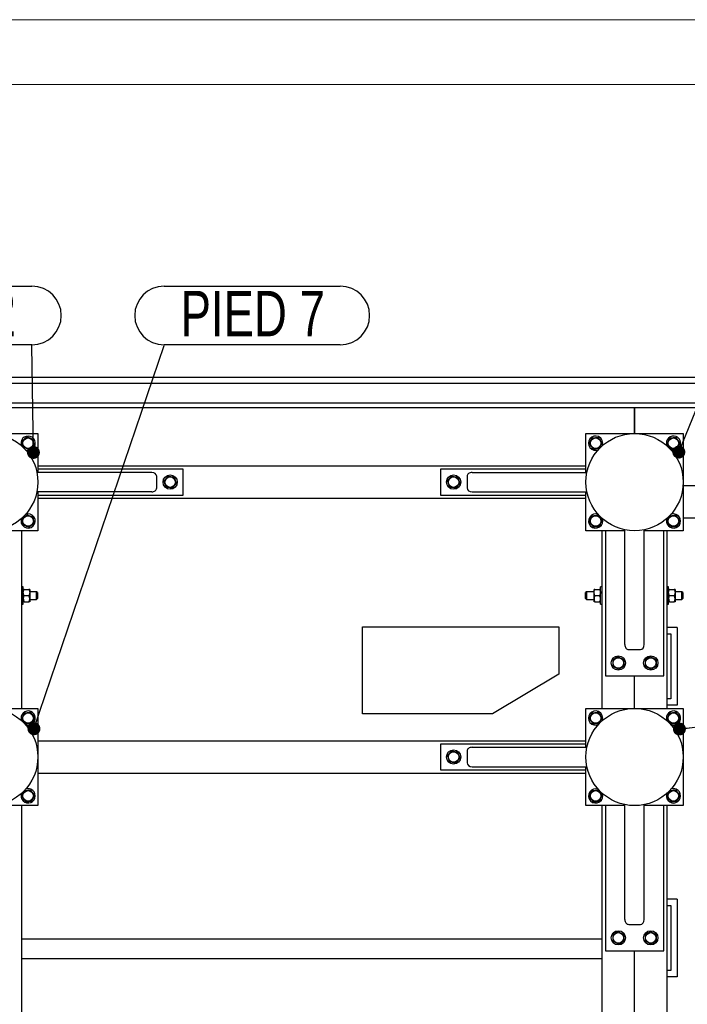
# Model space of a CAD drawing. Header units: millimetres. Extents: x 0 to 841, y 0 to 594.
# Tile 37 of 92: x 339 to 391, y 518 to 594. Entities that reach past the tile are written whole.
import ezdxf

# ---------------------------------------------------------------- set-up
doc = ezdxf.new("R2010")
doc.units = ezdxf.units.MM
doc.layers.add('NOTES', color=6, linetype='Continuous')
doc.layers.add('TRAIT-FORT', color=4, linetype='Continuous', lineweight=25)
doc.styles.add('SLDTEXTSTYLE0', font='TXT', dxfattribs={"width": 0.75})
doc.dimstyles.new('SLDDIMSTYLE3', dxfattribs={"dimtxt": 0.18, "dimasz": 1, "dimexe": 0, "dimexo": 0.0625, "dimgap": 0, "dimtad": 0, "dimtih": 1, "dimtoh": 1, "dimdec": 0, "dimrnd": 1e-09, "dimzin": 0, "dimdsep": 46, "dimtxsty": 'Standard', "dimblk1": 'DOT', "dimblk2": 'DOT', "dimsah": 1, "dimcen": 0.09, "dimadec": 0, "dimazin": 0, "dimtfac": 1, "dimtdec": 0, "dimtofl": 0, "dimtmove": 0, "dimatfit": 3, "dimldrblk": 'DOT', "dimfxl": 1, "dimfrac": 2, "dimtolj": 1, "dimtzin": 0, "dimarcsym": 0})

# ---------------------------------------------------------------- blocks, each defined once
blk = doc.blocks.new('_Dot')
at = {"color": 0, "linetype": 'ByBlock', "lineweight": -2}
blk.add_line((-0.5, 0), (-1, 0), dxfattribs=at)
at = {"color": 0, "linetype": 'ByBlock', "const_width": 0.5}
blk.add_lwpolyline([(-0.25, 0, 1), (0.25, 0, 1)], format="xyb", close=True, dxfattribs=at)
blk = doc.blocks.new('SW_NOTE_8')
at = {"layer": 'NOTES', "color": 0}
for p, q in [((-13.585, 4.574), (0, 4.574)), ((0, 0.046), (-13.585, 0.046))]:
    blk.add_line(p, q, dxfattribs=at)
for centre, start, end in [((-13.585, 2.31), 90, 270), ((0, 2.31), 270, 90)]:
    blk.add_arc(centre, 2.264, start, end, dxfattribs=at)
at = {"layer": 'NOTES', "color": 0, "insert": (-6.801, 4.208), "char_height": 3.5, "attachment_point": 2, "style": 'SLDTEXTSTYLE0'}
blk.add_mtext('PIED 2', dxfattribs=at)
blk = doc.blocks.new('SW_NOTE_9')
at = {"layer": 'NOTES', "color": 0}
for p, q in [((0, 4.574), (13.585, 4.574)), ((13.585, 0.046), (0, 0.046))]:
    blk.add_line(p, q, dxfattribs=at)
for centre, start, end in [((0, 2.31), 90, 270), ((13.585, 2.31), 270, 90)]:
    blk.add_arc(centre, 2.264, start, end, dxfattribs=at)
at = {"layer": 'NOTES', "color": 0, "insert": (6.833, 4.208), "char_height": 3.5, "attachment_point": 2, "style": 'SLDTEXTSTYLE0'}
blk.add_mtext('PIED 7', dxfattribs=at)

msp = doc.modelspace()

# ---------------------------------------------------------------- linework, layer by layer
at = {"color": 7, "linetype": 'Continuous', "lineweight": 18}
for p, q in [((841, 594), (0, 594)), ((836, 589), (5, 589))]:
    msp.add_line(p, q, dxfattribs=at)
at = {"layer": 'TRAIT-FORT', "color": 4, "linetype": 'Continuous', "lineweight": 25}
for p, q in [((327.059, 566.436), (437.009, 566.436)), ((437.059, 565.936), (327.06, 565.936)), ((437.059, 564.436), (327.06, 564.436)), ((336.965, 564.086), (386.705, 564.086)), ((386.705, 562.086), (386.705, 564.086)), ((386.715, 564.086), (386.715, 562.086)), ((386.715, 564.086), (442.71, 564.086)), ((333.21, 562.086), (340.71, 562.086)), ((340.71, 562.086), (340.71, 559.086)), ((382.96, 562.086), (390.46, 562.086)), ((382.96, 559.086), (382.96, 562.086)), ((390.46, 562.086), (390.46, 554.586)), ((349.49, 559.086), (340.634, 559.086)), ((340.71, 559.586), (382.96, 559.586)), ((340.71, 559.336), (340.71, 559.086)), ((351.91, 559.336), (340.71, 559.336)), ((351.91, 557.336), (351.91, 559.336)), ((371.76, 559.336), (371.76, 557.336)), ((382.96, 559.336), (371.76, 559.336)), ((374.18, 559.086), (383.036, 559.086)), ((382.96, 559.086), (382.96, 559.336)), ((349.872, 557.886), (349.872, 558.786)), ((373.798, 558.786), (373.798, 557.886)), ((349.49, 557.586), (340.634, 557.586)), ((340.71, 557.586), (340.71, 557.336)), ((340.71, 557.586), (340.71, 554.586)), ((374.18, 557.586), (383.036, 557.586)), ((382.96, 554.586), (382.96, 557.586)), ((382.96, 557.336), (382.96, 557.586)), ((390.46, 558.086), (433.21, 558.086)), ((340.71, 557.336), (351.91, 557.336)), ((340.71, 557.086), (382.96, 557.086)), ((371.76, 557.336), (382.96, 557.336)), ((390.46, 555.586), (404.61, 555.586)), ((340.71, 554.586), (337.71, 554.586)), ((339.46, 554.586), (339.46, 540.886)), ((385.96, 554.586), (382.96, 554.586)), ((384.21, 540.886), (384.21, 554.586)), ((384.46, 554.586), (384.46, 543.386)), ((385.96, 554.586), (384.46, 554.586)), ((385.96, 545.806), (385.96, 554.662)), ((387.46, 545.806), (387.46, 554.662)), ((390.46, 554.586), (387.46, 554.586)), ((388.96, 554.586), (387.46, 554.586)), ((388.96, 543.386), (388.96, 554.586)), ((389.21, 554.586), (389.21, 540.886)), ((339.585, 550.261), (339.46, 550.261)), ((339.585, 548.911), (339.585, 550.261)), ((339.658, 550.061), (340.011, 550.061)), ((340.085, 550.061), (340.085, 549.824)), ((340.61, 549.886), (340.085, 549.886)), ((340.085, 549.824), (340.085, 549.349)), ((340.685, 549.811), (340.61, 549.886)), ((340.61, 549.286), (340.61, 549.886)), ((340.685, 549.811), (340.685, 549.361)), ((383.01, 549.886), (382.935, 549.811)), ((382.935, 549.361), (382.935, 549.811)), ((383.585, 549.886), (383.01, 549.886)), ((383.01, 549.886), (383.01, 549.286)), ((383.585, 549.824), (383.585, 550.061)), ((383.585, 549.349), (383.585, 549.824)), ((383.658, 550.061), (384.011, 550.061)), ((384.21, 550.261), (384.085, 550.261)), ((384.085, 548.911), (384.085, 550.261)), ((389.335, 550.261), (389.21, 550.261)), ((389.335, 548.911), (389.335, 550.261)), ((389.408, 550.061), (389.761, 550.061)), ((389.835, 550.061), (389.835, 549.824)), ((390.36, 549.886), (389.835, 549.886)), ((389.835, 549.824), (389.835, 549.349)), ((390.435, 549.811), (390.36, 549.886)), ((390.36, 549.286), (390.36, 549.886)), ((390.435, 549.811), (390.435, 549.361)), ((339.658, 549.586), (340.011, 549.586)), ((339.658, 549.111), (340.011, 549.111)), ((340.085, 549.349), (340.085, 549.111)), ((340.085, 549.286), (340.61, 549.286)), ((340.61, 549.286), (340.685, 549.361)), ((382.935, 549.361), (383.01, 549.286)), ((383.01, 549.286), (383.585, 549.286)), ((383.585, 549.111), (383.585, 549.349)), ((383.658, 549.586), (384.011, 549.586)), ((383.658, 549.111), (384.011, 549.111)), ((389.408, 549.586), (389.761, 549.586)), ((389.408, 549.111), (389.761, 549.111)), ((389.835, 549.349), (389.835, 549.111)), ((389.835, 549.286), (390.36, 549.286)), ((390.36, 549.286), (390.435, 549.361)), ((339.46, 548.911), (339.585, 548.911)), ((384.085, 548.911), (384.21, 548.911)), ((389.21, 548.911), (389.335, 548.911)), ((365.735, 540.453), (365.735, 547.168)), ((365.735, 547.168), (380.885, 547.168)), ((380.885, 547.168), (380.885, 543.527)), ((389.996, 547.128), (389.21, 547.128)), ((389.996, 547.128), (389.996, 541.128)), ((389.21, 546.627), (389.496, 546.627)), ((389.496, 546.627), (389.496, 541.627)), ((386.26, 545.424), (387.16, 545.424)), ((380.885, 543.527), (375.761, 540.453)), ((384.46, 543.386), (388.96, 543.386)), ((386.71, 540.886), (386.71, 543.386)), ((389.496, 541.627), (389.21, 541.627)), ((333.21, 540.886), (340.71, 540.886)), ((340.71, 540.886), (340.71, 533.386)), ((382.96, 540.886), (390.46, 540.886)), ((382.96, 537.886), (382.96, 540.886)), ((389.996, 541.128), (389.21, 541.128)), ((390.46, 540.886), (390.46, 533.386)), ((375.761, 540.453), (365.735, 540.453)), ((340.71, 538.386), (382.96, 538.386)), ((371.76, 538.136), (371.76, 536.136)), ((382.96, 538.136), (371.76, 538.136)), ((374.18, 537.886), (383.036, 537.886)), ((382.96, 537.886), (382.96, 538.136)), ((373.798, 537.586), (373.798, 536.686)), ((371.76, 536.136), (382.96, 536.136)), ((374.18, 536.386), (383.036, 536.386)), ((382.96, 533.386), (382.96, 536.386)), ((382.96, 536.136), (382.96, 536.386)), ((340.71, 535.886), (382.96, 535.886)), ((340.71, 533.386), (337.71, 533.386)), ((339.46, 533.386), (339.46, 497.786)), ((385.96, 533.386), (382.96, 533.386)), ((384.21, 495.286), (384.21, 533.386)), ((385.96, 533.386), (384.46, 533.386)), ((384.46, 533.386), (384.46, 522.186)), ((385.96, 524.606), (385.96, 533.462)), ((387.46, 524.606), (387.46, 533.462)), ((390.46, 533.386), (387.46, 533.386)), ((388.96, 533.386), (387.46, 533.386)), ((388.96, 522.186), (388.96, 533.386)), ((389.21, 533.386), (389.21, 502.636)), ((389.996, 526.173), (389.21, 526.173)), ((389.21, 525.672), (389.496, 525.672)), ((389.496, 525.672), (389.496, 520.672)), ((389.996, 526.173), (389.996, 520.173)), ((386.26, 524.224), (387.16, 524.224)), ((339.46, 523.103), (384.21, 523.103)), ((384.46, 522.186), (388.96, 522.186)), ((386.71, 498.147), (386.71, 522.186)), ((339.46, 521.603), (384.21, 521.603)), ((389.496, 520.672), (389.21, 520.672)), ((389.996, 520.173), (389.21, 520.173))]:
    msp.add_line(p, q, dxfattribs=at)
for centre, radius in [((336.96, 558.336), 3.75), ((386.71, 558.336), 3.75), ((339.96, 561.336), 0.404), ((383.71, 561.336), 0.404), ((389.71, 561.336), 0.404), ((350.91, 558.336), 0.55), ((350.91, 558.336), 0.404), ((372.76, 558.336), 0.55), ((372.76, 558.336), 0.404), ((339.96, 555.336), 0.404), ((383.71, 555.336), 0.404), ((389.71, 555.336), 0.404), ((385.46, 544.386), 0.55), ((385.46, 544.386), 0.404), ((387.96, 544.386), 0.55), ((387.96, 544.386), 0.404), ((336.96, 537.136), 3.75), ((386.71, 537.136), 3.75), ((339.96, 540.136), 0.404), ((383.71, 540.136), 0.404), ((389.71, 540.136), 0.404), ((372.76, 537.136), 0.55), ((372.76, 537.136), 0.404), ((339.96, 534.136), 0.404), ((383.71, 534.136), 0.404), ((389.71, 534.136), 0.404), ((385.46, 523.186), 0.55), ((385.46, 523.186), 0.404), ((387.96, 523.186), 0.55), ((387.96, 523.186), 0.404)]:
    msp.add_circle(centre, radius, dxfattribs=at)
for centre, start, end in [((339.96, 561.336), 157.47733, 203.86844), ((339.96, 561.336), 246.32014, 157.47733), ((383.71, 561.336), 67.47733, 292.3844), ((383.71, 561.336), 336.94747, 67.47733), ((389.71, 561.336), 67.47733, 200.30237), ((389.71, 561.336), 249.69763, 67.47733), ((339.96, 555.336), 157.47733, 113.82636), ((383.71, 555.336), 67.47733, 21.96444), ((389.71, 555.336), 67.47733, 113.86844), ((389.71, 555.336), 156.32014, 67.47733), ((339.96, 540.136), 67.47733, 202.09229), ((383.71, 540.136), 67.47733, 292.3844), ((389.71, 540.136), 67.47733, 202.09229), ((339.96, 540.136), 247.23423, 67.47733), ((383.71, 540.136), 336.94747, 67.47733), ((389.71, 540.136), 247.23423, 67.47733), ((339.96, 534.136), 156.32014, 67.47733), ((339.96, 534.136), 67.47733, 113.86844), ((383.71, 534.136), 67.47733, 22.14248), ((389.71, 534.136), 152.88576, 67.47733), ((389.71, 534.136), 67.47733, 117.1147)]:
    msp.add_arc(centre, 0.55, start, end, dxfattribs=at)
for centre, major_axis, start_param, end_param in [((349.49, 558.786), (-0.382, 0), 3.141593, 4.712389), ((374.18, 558.786), (0.382, 0), 1.570796, 3.141593), ((349.49, 557.886), (-0.382, 0), 1.570796, 3.141593), ((374.18, 557.886), (0.382, 0), 3.141593, 4.712389), ((386.26, 545.806), (0, 0.382), 1.570796, 3.141593), ((387.16, 545.806), (0, 0.382), 3.141593, 4.712389), ((374.18, 537.586), (0.382, 0), 1.570796, 3.141593), ((374.18, 536.686), (0.382, 0), 3.141593, 4.712389), ((386.26, 524.606), (0, 0.382), 1.570796, 3.141593), ((387.16, 524.606), (0, 0.382), 3.141593, 4.712389)]:
    msp.add_ellipse(centre, major_axis=major_axis, ratio=0.784416, start_param=start_param, end_param=end_param, dxfattribs=at)
for points, knots in [([(339.899, 561.823), (339.865, 561.798), (339.797, 561.746), (339.695, 561.669), (339.598, 561.595), (339.538, 561.55), (339.508, 561.527)], [0, 0, 0, 0, 0.264605, 0.534948, 0.765343, 1, 1, 1, 1]), ([(339.568, 561.04), (339.565, 561.071), (339.557, 561.132), (339.544, 561.237), (339.529, 561.353), (339.518, 561.445), (339.511, 561.503), (339.509, 561.519), (339.508, 561.527)], [0, 0, 0, 0, 0.192003, 0.385859, 0.637822, 0.896593, 0.948284, 1, 1, 1, 1]), ([(339.899, 561.823), (339.938, 561.807), (340.018, 561.773), (340.135, 561.723), (340.248, 561.676), (340.317, 561.647), (340.351, 561.632)], [0, 0, 0, 0, 0.2646049, 0.5349477, 0.7653431, 1, 1, 1, 1]), ([(340.412, 561.145), (340.404, 561.207), (340.391, 561.31), (340.373, 561.458), (340.36, 561.558), (340.353, 561.616), (340.351, 561.632)], [0, 0, 0, 0, 0.385549, 0.637642, 0.896546, 1, 1, 1, 1]), ([(383.223, 561.276), (383.239, 561.315), (383.273, 561.394), (383.323, 561.512), (383.37, 561.624), (383.399, 561.693), (383.414, 561.728)], [0, 0, 0, 0, 0.264605, 0.534948, 0.765343, 1, 1, 1, 1]), ([(383.223, 561.276), (383.249, 561.242), (383.3, 561.173), (383.377, 561.071), (383.451, 560.974), (383.496, 560.914), (383.519, 560.884)], [0, 0, 0, 0, 0.264605, 0.534948, 0.765343, 1, 1, 1, 1]), ([(383.414, 561.728), (383.444, 561.731), (383.506, 561.739), (383.61, 561.752), (383.727, 561.767), (383.818, 561.778), (383.876, 561.785), (383.893, 561.787), (383.901, 561.788)], [0, 0, 0, 0, 0.192003, 0.385859, 0.637822, 0.896593, 0.948284, 1, 1, 1, 1]), ([(384.197, 561.397), (384.171, 561.431), (384.119, 561.5), (384.042, 561.601), (383.969, 561.699), (383.924, 561.758), (383.901, 561.788)], [0, 0, 0, 0, 0.264605, 0.534948, 0.765343, 1, 1, 1, 1]), ([(384.197, 561.397), (384.18, 561.358), (384.147, 561.278), (384.097, 561.161), (384.05, 561.048), (384.02, 560.98), (384.006, 560.945)], [0, 0, 0, 0, 0.264605, 0.534948, 0.765343, 1, 1, 1, 1]), ([(389.223, 561.276), (389.239, 561.315), (389.273, 561.394), (389.323, 561.512), (389.37, 561.624), (389.399, 561.693), (389.414, 561.728)], [0, 0, 0, 0, 0.264605, 0.534948, 0.765343, 1, 1, 1, 1]), ([(389.223, 561.276), (389.249, 561.242), (389.3, 561.173), (389.377, 561.071), (389.451, 560.974), (389.496, 560.914), (389.519, 560.884)], [0, 0, 0, 0, 0.264605, 0.534948, 0.765343, 1, 1, 1, 1]), ([(389.414, 561.728), (389.444, 561.731), (389.506, 561.739), (389.61, 561.752), (389.727, 561.767), (389.818, 561.778), (389.876, 561.785), (389.893, 561.787), (389.901, 561.788)], [0, 0, 0, 0, 0.192003, 0.385859, 0.637822, 0.896593, 0.948284, 1, 1, 1, 1]), ([(390.197, 561.397), (390.171, 561.431), (390.119, 561.5), (390.042, 561.601), (389.969, 561.699), (389.924, 561.758), (389.901, 561.788)], [0, 0, 0, 0, 0.264605, 0.534948, 0.765343, 1, 1, 1, 1]), ([(390.197, 561.397), (390.18, 561.358), (390.147, 561.278), (390.097, 561.161), (390.05, 561.048), (390.02, 560.98), (390.006, 560.945)], [0, 0, 0, 0, 0.264605, 0.534948, 0.765343, 1, 1, 1, 1]), ([(340.02, 560.849), (339.981, 560.866), (339.902, 560.899), (339.784, 560.949), (339.672, 560.996), (339.603, 561.026), (339.568, 561.04)], [0, 0, 0, 0, 0.264605, 0.534948, 0.765343, 1, 1, 1, 1]), ([(340.02, 560.849), (340.054, 560.875), (340.123, 560.927), (340.225, 561.004), (340.322, 561.077), (340.382, 561.122), (340.412, 561.145)], [0, 0, 0, 0, 0.264605, 0.534948, 0.765343, 1, 1, 1, 1]), ([(383.519, 560.884), (383.581, 560.892), (383.683, 560.905), (383.832, 560.923), (383.932, 560.936), (383.989, 560.943), (384.006, 560.945)], [0, 0, 0, 0, 0.385549, 0.637642, 0.896546, 1, 1, 1, 1]), ([(389.519, 560.884), (389.581, 560.892), (389.683, 560.905), (389.832, 560.923), (389.932, 560.936), (389.989, 560.943), (390.006, 560.945)], [0, 0, 0, 0, 0.385549, 0.637642, 0.896546, 1, 1, 1, 1]), ([(350.746, 558.799), (350.718, 558.766), (350.662, 558.701), (350.579, 558.604), (350.5, 558.511), (350.452, 558.454), (350.427, 558.425)], [0, 0, 0, 0, 0.264605, 0.534948, 0.765343, 1, 1, 1, 1]), ([(350.591, 557.963), (350.581, 557.992), (350.56, 558.05), (350.525, 558.149), (350.486, 558.26), (350.455, 558.347), (350.436, 558.402), (350.43, 558.418), (350.427, 558.425)], [0, 0, 0, 0, 0.1920027, 0.3858593, 0.637822, 0.8965932, 0.9482836, 1, 1, 1, 1]), ([(350.746, 558.799), (350.788, 558.791), (350.872, 558.775), (350.998, 558.752), (351.118, 558.73), (351.191, 558.716), (351.228, 558.71)], [0, 0, 0, 0, 0.264605, 0.534948, 0.765343, 1, 1, 1, 1]), ([(351.074, 557.874), (351.102, 557.906), (351.157, 557.972), (351.24, 558.069), (351.319, 558.161), (351.368, 558.218), (351.392, 558.247)], [0, 0, 0, 0, 0.264605, 0.534948, 0.765343, 1, 1, 1, 1]), ([(351.392, 558.247), (351.372, 558.306), (351.337, 558.403), (351.287, 558.544), (351.253, 558.639), (351.234, 558.694), (351.228, 558.71)], [0, 0, 0, 0, 0.385549, 0.637642, 0.896546, 1, 1, 1, 1]), ([(372.596, 558.799), (372.568, 558.766), (372.512, 558.701), (372.429, 558.604), (372.35, 558.511), (372.302, 558.454), (372.277, 558.425)], [0, 0, 0, 0, 0.264605, 0.534948, 0.765343, 1, 1, 1, 1]), ([(372.277, 558.425), (372.298, 558.367), (372.333, 558.269), (372.383, 558.128), (372.416, 558.033), (372.436, 557.979), (372.441, 557.963)], [0, 0, 0, 0, 0.3855495, 0.6376419, 0.8965462, 1, 1, 1, 1]), ([(372.596, 558.799), (372.638, 558.791), (372.722, 558.775), (372.848, 558.752), (372.968, 558.73), (373.041, 558.716), (373.078, 558.71)], [0, 0, 0, 0, 0.264605, 0.534948, 0.765343, 1, 1, 1, 1]), ([(372.924, 557.874), (372.952, 557.906), (373.007, 557.972), (373.09, 558.069), (373.169, 558.161), (373.218, 558.218), (373.242, 558.247)], [0, 0, 0, 0, 0.264605, 0.534948, 0.765343, 1, 1, 1, 1]), ([(373.078, 558.71), (373.089, 558.681), (373.109, 558.622), (373.145, 558.523), (373.184, 558.412), (373.215, 558.325), (373.234, 558.27), (373.24, 558.255), (373.242, 558.247)], [0, 0, 0, 0, 0.1920027, 0.3858593, 0.637822, 0.8965932, 0.9482836, 1, 1, 1, 1]), ([(351.074, 557.874), (351.032, 557.881), (350.947, 557.897), (350.822, 557.92), (350.702, 557.942), (350.628, 557.956), (350.591, 557.963)], [0, 0, 0, 0, 0.264605, 0.534948, 0.765343, 1, 1, 1, 1]), ([(372.924, 557.874), (372.882, 557.881), (372.797, 557.897), (372.672, 557.92), (372.552, 557.942), (372.478, 557.956), (372.441, 557.963)], [0, 0, 0, 0, 0.2646049, 0.5349477, 0.7653431, 1, 1, 1, 1]), ([(339.899, 555.823), (339.865, 555.798), (339.797, 555.746), (339.695, 555.669), (339.598, 555.595), (339.538, 555.55), (339.508, 555.527)], [0, 0, 0, 0, 0.264605, 0.534948, 0.765343, 1, 1, 1, 1]), ([(339.568, 555.04), (339.565, 555.071), (339.557, 555.132), (339.544, 555.237), (339.529, 555.353), (339.518, 555.445), (339.511, 555.503), (339.509, 555.519), (339.508, 555.527)], [0, 0, 0, 0, 0.192003, 0.385859, 0.637822, 0.896593, 0.948284, 1, 1, 1, 1]), ([(339.899, 555.823), (339.938, 555.807), (340.018, 555.773), (340.135, 555.723), (340.248, 555.676), (340.317, 555.647), (340.351, 555.632)], [0, 0, 0, 0, 0.2646049, 0.5349477, 0.7653431, 1, 1, 1, 1]), ([(340.02, 554.849), (340.054, 554.875), (340.123, 554.927), (340.225, 555.004), (340.322, 555.077), (340.382, 555.122), (340.412, 555.145)], [0, 0, 0, 0, 0.264605, 0.534948, 0.765343, 1, 1, 1, 1]), ([(340.412, 555.145), (340.404, 555.207), (340.391, 555.31), (340.373, 555.458), (340.36, 555.558), (340.353, 555.616), (340.351, 555.632)], [0, 0, 0, 0, 0.385549, 0.637642, 0.896546, 1, 1, 1, 1]), ([(383.223, 555.276), (383.239, 555.315), (383.273, 555.394), (383.323, 555.512), (383.37, 555.624), (383.399, 555.693), (383.414, 555.728)], [0, 0, 0, 0, 0.264605, 0.534948, 0.765343, 1, 1, 1, 1]), ([(383.223, 555.276), (383.249, 555.242), (383.3, 555.173), (383.377, 555.071), (383.451, 554.974), (383.496, 554.914), (383.519, 554.884)], [0, 0, 0, 0, 0.264605, 0.534948, 0.765343, 1, 1, 1, 1]), ([(383.414, 555.728), (383.444, 555.731), (383.506, 555.739), (383.61, 555.752), (383.727, 555.767), (383.818, 555.778), (383.876, 555.785), (383.893, 555.787), (383.901, 555.788)], [0, 0, 0, 0, 0.192003, 0.385859, 0.637822, 0.896593, 0.948284, 1, 1, 1, 1]), ([(384.197, 555.397), (384.171, 555.431), (384.119, 555.5), (384.042, 555.601), (383.969, 555.699), (383.924, 555.758), (383.901, 555.788)], [0, 0, 0, 0, 0.264605, 0.534948, 0.765343, 1, 1, 1, 1]), ([(384.197, 555.397), (384.18, 555.358), (384.147, 555.278), (384.097, 555.161), (384.05, 555.048), (384.02, 554.98), (384.006, 554.945)], [0, 0, 0, 0, 0.264605, 0.534948, 0.765343, 1, 1, 1, 1]), ([(389.223, 555.276), (389.239, 555.315), (389.273, 555.394), (389.323, 555.512), (389.37, 555.624), (389.399, 555.693), (389.414, 555.728)], [0, 0, 0, 0, 0.264605, 0.534948, 0.765343, 1, 1, 1, 1]), ([(389.223, 555.276), (389.249, 555.242), (389.3, 555.173), (389.377, 555.071), (389.451, 554.974), (389.496, 554.914), (389.519, 554.884)], [0, 0, 0, 0, 0.264605, 0.534948, 0.765343, 1, 1, 1, 1]), ([(389.414, 555.728), (389.444, 555.731), (389.506, 555.739), (389.61, 555.752), (389.727, 555.767), (389.818, 555.778), (389.876, 555.785), (389.893, 555.787), (389.901, 555.788)], [0, 0, 0, 0, 0.192003, 0.385859, 0.637822, 0.896593, 0.948284, 1, 1, 1, 1]), ([(390.197, 555.397), (390.171, 555.431), (390.119, 555.5), (390.042, 555.601), (389.969, 555.699), (389.924, 555.758), (389.901, 555.788)], [0, 0, 0, 0, 0.264605, 0.534948, 0.765343, 1, 1, 1, 1]), ([(390.197, 555.397), (390.18, 555.358), (390.147, 555.278), (390.097, 555.161), (390.05, 555.048), (390.02, 554.98), (390.006, 554.945)], [0, 0, 0, 0, 0.264605, 0.534948, 0.765343, 1, 1, 1, 1]), ([(340.02, 554.849), (339.981, 554.866), (339.902, 554.899), (339.784, 554.949), (339.672, 554.996), (339.603, 555.026), (339.568, 555.04)], [0, 0, 0, 0, 0.264605, 0.534948, 0.765343, 1, 1, 1, 1]), ([(383.519, 554.884), (383.581, 554.892), (383.683, 554.905), (383.832, 554.923), (383.932, 554.936), (383.989, 554.943), (384.006, 554.945)], [0, 0, 0, 0, 0.385549, 0.637642, 0.896546, 1, 1, 1, 1]), ([(389.519, 554.884), (389.581, 554.892), (389.683, 554.905), (389.832, 554.923), (389.932, 554.936), (389.989, 554.943), (390.006, 554.945)], [0, 0, 0, 0, 0.385549, 0.637642, 0.896546, 1, 1, 1, 1]), ([(339.585, 549.824), (339.589, 549.866), (339.598, 549.948), (339.638, 550.024), (339.658, 550.061)], [0, 0, 0, 0, 0.504, 1, 1, 1, 1]), ([(339.658, 550.061), (339.649, 550.061), (339.624, 550.061), (339.596, 550.061), (339.585, 550.061), (339.585, 550.061), (339.585, 550.061)], [0, 0, 0, 0, 0.237039, 0.589019, 0.951631, 1, 1, 1, 1]), ([(339.658, 549.586), (339.641, 549.619), (339.606, 549.685), (339.586, 549.767), (339.585, 549.814), (339.585, 549.824)], [0, 0, 0, 0, 0.432385, 0.879554, 1, 1, 1, 1]), ([(340.011, 550.061), (340.029, 550.029), (340.063, 549.963), (340.083, 549.881), (340.085, 549.834), (340.085, 549.824)], [0, 0, 0, 0, 0.4323851, 0.8795539, 1, 1, 1, 1]), ([(340.085, 550.061), (340.085, 550.061), (340.084, 550.061), (340.074, 550.061), (340.046, 550.061), (340.021, 550.061), (340.011, 550.061)], [0, 0, 0, 0, 0.0483686, 0.3993299, 0.7629647, 1, 1, 1, 1]), ([(340.085, 549.824), (340.081, 549.782), (340.072, 549.699), (340.032, 549.624), (340.011, 549.586)], [0, 0, 0, 0, 0.504, 1, 1, 1, 1]), ([(383.585, 549.824), (383.589, 549.866), (383.598, 549.948), (383.638, 550.024), (383.658, 550.061)], [0, 0, 0, 0, 0.504, 1, 1, 1, 1]), ([(383.658, 550.061), (383.649, 550.061), (383.624, 550.061), (383.596, 550.061), (383.585, 550.061), (383.585, 550.061), (383.585, 550.061)], [0, 0, 0, 0, 0.237039, 0.589019, 0.951631, 1, 1, 1, 1]), ([(383.658, 549.586), (383.641, 549.619), (383.606, 549.685), (383.586, 549.767), (383.585, 549.814), (383.585, 549.824)], [0, 0, 0, 0, 0.432385, 0.879554, 1, 1, 1, 1]), ([(384.011, 550.061), (384.029, 550.029), (384.063, 549.963), (384.083, 549.881), (384.085, 549.834), (384.085, 549.824)], [0, 0, 0, 0, 0.4323851, 0.8795539, 1, 1, 1, 1]), ([(384.085, 550.061), (384.085, 550.061), (384.084, 550.061), (384.074, 550.061), (384.046, 550.061), (384.021, 550.061), (384.011, 550.061)], [0, 0, 0, 0, 0.0483686, 0.3993299, 0.7629647, 1, 1, 1, 1]), ([(384.085, 549.824), (384.081, 549.782), (384.072, 549.699), (384.032, 549.624), (384.011, 549.586)], [0, 0, 0, 0, 0.504, 1, 1, 1, 1]), ([(389.335, 549.824), (389.339, 549.866), (389.348, 549.948), (389.388, 550.024), (389.408, 550.061)], [0, 0, 0, 0, 0.504, 1, 1, 1, 1]), ([(389.408, 550.061), (389.399, 550.061), (389.374, 550.061), (389.346, 550.061), (389.335, 550.061), (389.335, 550.061), (389.335, 550.061)], [0, 0, 0, 0, 0.237039, 0.589019, 0.951631, 1, 1, 1, 1]), ([(389.408, 549.586), (389.391, 549.619), (389.356, 549.685), (389.336, 549.767), (389.335, 549.814), (389.335, 549.824)], [0, 0, 0, 0, 0.432385, 0.879554, 1, 1, 1, 1]), ([(389.761, 550.061), (389.779, 550.029), (389.813, 549.963), (389.833, 549.881), (389.835, 549.834), (389.835, 549.824)], [0, 0, 0, 0, 0.4323851, 0.8795539, 1, 1, 1, 1]), ([(389.835, 550.061), (389.835, 550.061), (389.834, 550.061), (389.824, 550.061), (389.796, 550.061), (389.771, 550.061), (389.761, 550.061)], [0, 0, 0, 0, 0.0483686, 0.3993299, 0.7629647, 1, 1, 1, 1]), ([(389.835, 549.824), (389.831, 549.782), (389.822, 549.699), (389.782, 549.624), (389.761, 549.586)], [0, 0, 0, 0, 0.504, 1, 1, 1, 1]), ([(339.658, 549.586), (339.641, 549.554), (339.606, 549.488), (339.586, 549.406), (339.585, 549.359), (339.585, 549.349)], [0, 0, 0, 0, 0.432385, 0.879554, 1, 1, 1, 1]), ([(339.585, 549.349), (339.589, 549.307), (339.598, 549.224), (339.638, 549.149), (339.658, 549.111)], [0, 0, 0, 0, 0.504, 1, 1, 1, 1]), ([(339.658, 549.111), (339.649, 549.111), (339.624, 549.111), (339.596, 549.111), (339.585, 549.111), (339.585, 549.111), (339.585, 549.111)], [0, 0, 0, 0, 0.237039, 0.589019, 0.951631, 1, 1, 1, 1]), ([(340.085, 549.349), (340.081, 549.391), (340.072, 549.473), (340.032, 549.549), (340.011, 549.586)], [0, 0, 0, 0, 0.504, 1, 1, 1, 1]), ([(340.011, 549.111), (340.029, 549.144), (340.063, 549.21), (340.083, 549.292), (340.085, 549.339), (340.085, 549.349)], [0, 0, 0, 0, 0.432385, 0.879554, 1, 1, 1, 1]), ([(340.085, 549.111), (340.085, 549.111), (340.084, 549.111), (340.074, 549.111), (340.046, 549.111), (340.021, 549.111), (340.011, 549.111)], [0, 0, 0, 0, 0.048369, 0.39933, 0.762965, 1, 1, 1, 1]), ([(383.658, 549.586), (383.641, 549.554), (383.606, 549.488), (383.586, 549.406), (383.585, 549.359), (383.585, 549.349)], [0, 0, 0, 0, 0.432385, 0.879554, 1, 1, 1, 1]), ([(383.585, 549.349), (383.589, 549.307), (383.598, 549.224), (383.638, 549.149), (383.658, 549.111)], [0, 0, 0, 0, 0.504, 1, 1, 1, 1]), ([(383.658, 549.111), (383.649, 549.111), (383.624, 549.111), (383.596, 549.111), (383.585, 549.111), (383.585, 549.111), (383.585, 549.111)], [0, 0, 0, 0, 0.237039, 0.589019, 0.951631, 1, 1, 1, 1]), ([(384.085, 549.349), (384.081, 549.391), (384.072, 549.473), (384.032, 549.549), (384.011, 549.586)], [0, 0, 0, 0, 0.504, 1, 1, 1, 1]), ([(384.011, 549.111), (384.029, 549.144), (384.063, 549.21), (384.083, 549.292), (384.085, 549.339), (384.085, 549.349)], [0, 0, 0, 0, 0.432385, 0.879554, 1, 1, 1, 1]), ([(384.085, 549.111), (384.085, 549.111), (384.084, 549.111), (384.074, 549.111), (384.046, 549.111), (384.021, 549.111), (384.011, 549.111)], [0, 0, 0, 0, 0.048369, 0.39933, 0.762965, 1, 1, 1, 1]), ([(389.408, 549.586), (389.391, 549.554), (389.356, 549.488), (389.336, 549.406), (389.335, 549.359), (389.335, 549.349)], [0, 0, 0, 0, 0.432385, 0.879554, 1, 1, 1, 1]), ([(389.335, 549.349), (389.339, 549.307), (389.348, 549.224), (389.388, 549.149), (389.408, 549.111)], [0, 0, 0, 0, 0.504, 1, 1, 1, 1]), ([(389.408, 549.111), (389.399, 549.111), (389.374, 549.111), (389.346, 549.111), (389.335, 549.111), (389.335, 549.111), (389.335, 549.111)], [0, 0, 0, 0, 0.237039, 0.589019, 0.951631, 1, 1, 1, 1]), ([(389.835, 549.349), (389.831, 549.391), (389.822, 549.473), (389.782, 549.549), (389.761, 549.586)], [0, 0, 0, 0, 0.504, 1, 1, 1, 1]), ([(389.761, 549.111), (389.779, 549.144), (389.813, 549.21), (389.833, 549.292), (389.835, 549.339), (389.835, 549.349)], [0, 0, 0, 0, 0.432385, 0.879554, 1, 1, 1, 1]), ([(389.835, 549.111), (389.835, 549.111), (389.834, 549.111), (389.824, 549.111), (389.796, 549.111), (389.771, 549.111), (389.761, 549.111)], [0, 0, 0, 0, 0.048369, 0.39933, 0.762965, 1, 1, 1, 1]), ([(385.439, 544.877), (385.403, 544.854), (385.33, 544.807), (385.222, 544.739), (385.119, 544.673), (385.056, 544.633), (385.025, 544.613)], [0, 0, 0, 0, 0.2646049, 0.5349477, 0.7653431, 1, 1, 1, 1]), ([(385.025, 544.613), (385.027, 544.551), (385.032, 544.447), (385.038, 544.298), (385.043, 544.197), (385.045, 544.139), (385.046, 544.123)], [0, 0, 0, 0, 0.385549, 0.637642, 0.896546, 1, 1, 1, 1]), ([(385.439, 544.877), (385.476, 544.857), (385.553, 544.817), (385.666, 544.758), (385.774, 544.702), (385.84, 544.667), (385.874, 544.65)], [0, 0, 0, 0, 0.264605, 0.534948, 0.765343, 1, 1, 1, 1]), ([(385.874, 544.65), (385.875, 544.619), (385.878, 544.557), (385.882, 544.452), (385.887, 544.335), (385.891, 544.242), (385.894, 544.184), (385.895, 544.168), (385.895, 544.16)], [0, 0, 0, 0, 0.192003, 0.385859, 0.637822, 0.896593, 0.948284, 1, 1, 1, 1]), ([(387.939, 544.877), (387.903, 544.854), (387.83, 544.807), (387.722, 544.739), (387.619, 544.673), (387.556, 544.633), (387.525, 544.613)], [0, 0, 0, 0, 0.2646049, 0.5349477, 0.7653431, 1, 1, 1, 1]), ([(387.525, 544.613), (387.527, 544.551), (387.532, 544.447), (387.538, 544.298), (387.543, 544.197), (387.545, 544.139), (387.546, 544.123)], [0, 0, 0, 0, 0.385549, 0.637642, 0.896546, 1, 1, 1, 1]), ([(387.939, 544.877), (387.976, 544.857), (388.053, 544.817), (388.166, 544.758), (388.274, 544.702), (388.34, 544.667), (388.374, 544.65)], [0, 0, 0, 0, 0.264605, 0.534948, 0.765343, 1, 1, 1, 1]), ([(388.374, 544.65), (388.375, 544.619), (388.378, 544.557), (388.382, 544.452), (388.387, 544.335), (388.391, 544.242), (388.394, 544.184), (388.395, 544.168), (388.395, 544.16)], [0, 0, 0, 0, 0.192003, 0.385859, 0.637822, 0.896593, 0.948284, 1, 1, 1, 1]), ([(385.481, 543.896), (385.443, 543.916), (385.367, 543.955), (385.254, 544.014), (385.146, 544.071), (385.079, 544.105), (385.046, 544.123)], [0, 0, 0, 0, 0.2646049, 0.5349477, 0.7653431, 1, 1, 1, 1]), ([(385.481, 543.896), (385.517, 543.919), (385.59, 543.965), (385.697, 544.034), (385.8, 544.099), (385.863, 544.139), (385.895, 544.16)], [0, 0, 0, 0, 0.264605, 0.534948, 0.765343, 1, 1, 1, 1]), ([(387.981, 543.896), (387.943, 543.916), (387.867, 543.955), (387.754, 544.014), (387.646, 544.071), (387.579, 544.105), (387.546, 544.123)], [0, 0, 0, 0, 0.2646049, 0.5349477, 0.7653431, 1, 1, 1, 1]), ([(387.981, 543.896), (388.017, 543.919), (388.09, 543.965), (388.197, 544.034), (388.3, 544.099), (388.363, 544.139), (388.395, 544.16)], [0, 0, 0, 0, 0.264605, 0.534948, 0.765343, 1, 1, 1, 1]), ([(339.473, 540.076), (339.489, 540.115), (339.523, 540.194), (339.573, 540.312), (339.62, 540.424), (339.649, 540.493), (339.664, 540.528)], [0, 0, 0, 0, 0.264605, 0.534948, 0.765343, 1, 1, 1, 1]), ([(339.473, 540.076), (339.499, 540.042), (339.55, 539.973), (339.627, 539.871), (339.701, 539.774), (339.746, 539.714), (339.769, 539.684)], [0, 0, 0, 0, 0.264605, 0.534948, 0.765343, 1, 1, 1, 1]), ([(339.664, 540.528), (339.694, 540.531), (339.756, 540.539), (339.86, 540.552), (339.977, 540.567), (340.068, 540.578), (340.126, 540.585), (340.143, 540.587), (340.151, 540.588)], [0, 0, 0, 0, 0.192003, 0.385859, 0.637822, 0.896593, 0.948284, 1, 1, 1, 1]), ([(340.447, 540.197), (340.421, 540.231), (340.369, 540.3), (340.292, 540.401), (340.219, 540.499), (340.174, 540.558), (340.151, 540.588)], [0, 0, 0, 0, 0.264605, 0.534948, 0.765343, 1, 1, 1, 1]), ([(340.447, 540.197), (340.43, 540.158), (340.397, 540.078), (340.347, 539.961), (340.3, 539.848), (340.27, 539.78), (340.256, 539.745)], [0, 0, 0, 0, 0.264605, 0.534948, 0.765343, 1, 1, 1, 1]), ([(383.223, 540.076), (383.239, 540.115), (383.273, 540.194), (383.323, 540.312), (383.37, 540.424), (383.399, 540.493), (383.414, 540.528)], [0, 0, 0, 0, 0.264605, 0.534948, 0.765343, 1, 1, 1, 1]), ([(383.223, 540.076), (383.249, 540.042), (383.3, 539.973), (383.377, 539.871), (383.451, 539.774), (383.496, 539.714), (383.519, 539.684)], [0, 0, 0, 0, 0.264605, 0.534948, 0.765343, 1, 1, 1, 1]), ([(383.414, 540.528), (383.444, 540.531), (383.506, 540.539), (383.61, 540.552), (383.727, 540.567), (383.818, 540.578), (383.876, 540.585), (383.893, 540.587), (383.901, 540.588)], [0, 0, 0, 0, 0.192003, 0.385859, 0.637822, 0.896593, 0.948284, 1, 1, 1, 1]), ([(384.197, 540.197), (384.171, 540.231), (384.119, 540.3), (384.042, 540.401), (383.969, 540.499), (383.924, 540.558), (383.901, 540.588)], [0, 0, 0, 0, 0.264605, 0.534948, 0.765343, 1, 1, 1, 1]), ([(384.197, 540.197), (384.18, 540.158), (384.147, 540.078), (384.097, 539.961), (384.05, 539.848), (384.02, 539.78), (384.006, 539.745)], [0, 0, 0, 0, 0.264605, 0.534948, 0.765343, 1, 1, 1, 1]), ([(389.223, 540.076), (389.239, 540.115), (389.273, 540.194), (389.323, 540.312), (389.37, 540.424), (389.399, 540.493), (389.414, 540.528)], [0, 0, 0, 0, 0.264605, 0.534948, 0.765343, 1, 1, 1, 1]), ([(389.223, 540.076), (389.249, 540.042), (389.3, 539.973), (389.377, 539.871), (389.451, 539.774), (389.496, 539.714), (389.519, 539.684)], [0, 0, 0, 0, 0.264605, 0.534948, 0.765343, 1, 1, 1, 1]), ([(389.414, 540.528), (389.444, 540.531), (389.506, 540.539), (389.61, 540.552), (389.727, 540.567), (389.818, 540.578), (389.876, 540.585), (389.893, 540.587), (389.901, 540.588)], [0, 0, 0, 0, 0.192003, 0.385859, 0.637822, 0.896593, 0.948284, 1, 1, 1, 1]), ([(390.197, 540.197), (390.171, 540.231), (390.119, 540.3), (390.042, 540.401), (389.969, 540.499), (389.924, 540.558), (389.901, 540.588)], [0, 0, 0, 0, 0.264605, 0.534948, 0.765343, 1, 1, 1, 1]), ([(390.197, 540.197), (390.18, 540.158), (390.147, 540.078), (390.097, 539.961), (390.05, 539.848), (390.02, 539.78), (390.006, 539.745)], [0, 0, 0, 0, 0.264605, 0.534948, 0.765343, 1, 1, 1, 1]), ([(339.769, 539.684), (339.831, 539.692), (339.933, 539.705), (340.082, 539.723), (340.182, 539.736), (340.239, 539.743), (340.256, 539.745)], [0, 0, 0, 0, 0.385549, 0.637642, 0.896546, 1, 1, 1, 1]), ([(383.519, 539.684), (383.581, 539.692), (383.683, 539.705), (383.832, 539.723), (383.932, 539.736), (383.989, 539.743), (384.006, 539.745)], [0, 0, 0, 0, 0.385549, 0.637642, 0.896546, 1, 1, 1, 1]), ([(389.519, 539.684), (389.581, 539.692), (389.683, 539.705), (389.832, 539.723), (389.932, 539.736), (389.989, 539.743), (390.006, 539.745)], [0, 0, 0, 0, 0.385549, 0.637642, 0.896546, 1, 1, 1, 1]), ([(372.596, 537.599), (372.568, 537.566), (372.512, 537.501), (372.429, 537.404), (372.35, 537.311), (372.302, 537.254), (372.277, 537.225)], [0, 0, 0, 0, 0.264605, 0.534948, 0.765343, 1, 1, 1, 1]), ([(372.277, 537.225), (372.298, 537.167), (372.333, 537.069), (372.383, 536.928), (372.416, 536.833), (372.436, 536.779), (372.441, 536.763)], [0, 0, 0, 0, 0.3855495, 0.6376419, 0.8965462, 1, 1, 1, 1]), ([(372.596, 537.599), (372.638, 537.591), (372.722, 537.575), (372.848, 537.552), (372.968, 537.53), (373.041, 537.516), (373.078, 537.51)], [0, 0, 0, 0, 0.264605, 0.534948, 0.765343, 1, 1, 1, 1]), ([(372.924, 536.674), (372.952, 536.706), (373.007, 536.772), (373.09, 536.869), (373.169, 536.961), (373.218, 537.018), (373.242, 537.047)], [0, 0, 0, 0, 0.264605, 0.534948, 0.765343, 1, 1, 1, 1]), ([(373.078, 537.51), (373.089, 537.481), (373.109, 537.422), (373.145, 537.323), (373.184, 537.212), (373.215, 537.125), (373.234, 537.07), (373.24, 537.055), (373.242, 537.047)], [0, 0, 0, 0, 0.1920027, 0.3858593, 0.637822, 0.8965932, 0.9482836, 1, 1, 1, 1]), ([(372.924, 536.674), (372.882, 536.681), (372.797, 536.697), (372.672, 536.72), (372.552, 536.742), (372.478, 536.756), (372.441, 536.763)], [0, 0, 0, 0, 0.2646049, 0.5349477, 0.7653431, 1, 1, 1, 1]), ([(339.473, 534.076), (339.489, 534.115), (339.523, 534.194), (339.573, 534.312), (339.62, 534.424), (339.649, 534.493), (339.664, 534.528)], [0, 0, 0, 0, 0.264605, 0.534948, 0.765343, 1, 1, 1, 1]), ([(339.473, 534.076), (339.499, 534.042), (339.55, 533.973), (339.627, 533.871), (339.701, 533.774), (339.746, 533.714), (339.769, 533.684)], [0, 0, 0, 0, 0.264605, 0.534948, 0.765343, 1, 1, 1, 1]), ([(339.664, 534.528), (339.694, 534.531), (339.756, 534.539), (339.86, 534.552), (339.977, 534.567), (340.068, 534.578), (340.126, 534.585), (340.143, 534.587), (340.151, 534.588)], [0, 0, 0, 0, 0.192003, 0.385859, 0.637822, 0.896593, 0.948284, 1, 1, 1, 1]), ([(340.447, 534.197), (340.421, 534.231), (340.369, 534.3), (340.292, 534.401), (340.219, 534.499), (340.174, 534.558), (340.151, 534.588)], [0, 0, 0, 0, 0.264605, 0.534948, 0.765343, 1, 1, 1, 1]), ([(340.447, 534.197), (340.43, 534.158), (340.397, 534.078), (340.347, 533.961), (340.3, 533.848), (340.27, 533.78), (340.256, 533.745)], [0, 0, 0, 0, 0.264605, 0.534948, 0.765343, 1, 1, 1, 1]), ([(383.223, 534.076), (383.239, 534.115), (383.273, 534.194), (383.323, 534.312), (383.37, 534.424), (383.399, 534.493), (383.414, 534.528)], [0, 0, 0, 0, 0.264605, 0.534948, 0.765343, 1, 1, 1, 1]), ([(383.223, 534.076), (383.249, 534.042), (383.3, 533.973), (383.377, 533.871), (383.451, 533.774), (383.496, 533.714), (383.519, 533.684)], [0, 0, 0, 0, 0.264605, 0.534948, 0.765343, 1, 1, 1, 1]), ([(383.414, 534.528), (383.444, 534.531), (383.506, 534.539), (383.61, 534.552), (383.727, 534.567), (383.818, 534.578), (383.876, 534.585), (383.893, 534.587), (383.901, 534.588)], [0, 0, 0, 0, 0.192003, 0.385859, 0.637822, 0.896593, 0.948284, 1, 1, 1, 1]), ([(384.197, 534.197), (384.171, 534.231), (384.119, 534.3), (384.042, 534.401), (383.969, 534.499), (383.924, 534.558), (383.901, 534.588)], [0, 0, 0, 0, 0.264605, 0.534948, 0.765343, 1, 1, 1, 1]), ([(384.197, 534.197), (384.18, 534.158), (384.147, 534.078), (384.097, 533.961), (384.05, 533.848), (384.02, 533.78), (384.006, 533.745)], [0, 0, 0, 0, 0.264605, 0.534948, 0.765343, 1, 1, 1, 1]), ([(389.223, 534.076), (389.239, 534.115), (389.273, 534.194), (389.323, 534.312), (389.37, 534.424), (389.399, 534.493), (389.414, 534.528)], [0, 0, 0, 0, 0.264605, 0.534948, 0.765343, 1, 1, 1, 1]), ([(389.223, 534.076), (389.249, 534.042), (389.3, 533.973), (389.377, 533.871), (389.451, 533.774), (389.496, 533.714), (389.519, 533.684)], [0, 0, 0, 0, 0.264605, 0.534948, 0.765343, 1, 1, 1, 1]), ([(389.414, 534.528), (389.444, 534.531), (389.506, 534.539), (389.61, 534.552), (389.727, 534.567), (389.818, 534.578), (389.876, 534.585), (389.893, 534.587), (389.901, 534.588)], [0, 0, 0, 0, 0.192003, 0.385859, 0.637822, 0.896593, 0.948284, 1, 1, 1, 1]), ([(390.197, 534.197), (390.171, 534.231), (390.119, 534.3), (390.042, 534.401), (389.969, 534.499), (389.924, 534.558), (389.901, 534.588)], [0, 0, 0, 0, 0.264605, 0.534948, 0.765343, 1, 1, 1, 1]), ([(390.197, 534.197), (390.18, 534.158), (390.147, 534.078), (390.097, 533.961), (390.05, 533.848), (390.02, 533.78), (390.006, 533.745)], [0, 0, 0, 0, 0.264605, 0.534948, 0.765343, 1, 1, 1, 1]), ([(339.769, 533.684), (339.831, 533.692), (339.933, 533.705), (340.082, 533.723), (340.182, 533.736), (340.239, 533.743), (340.256, 533.745)], [0, 0, 0, 0, 0.385549, 0.637642, 0.896546, 1, 1, 1, 1]), ([(383.519, 533.684), (383.581, 533.692), (383.683, 533.705), (383.832, 533.723), (383.932, 533.736), (383.989, 533.743), (384.006, 533.745)], [0, 0, 0, 0, 0.385549, 0.637642, 0.896546, 1, 1, 1, 1]), ([(389.519, 533.684), (389.581, 533.692), (389.683, 533.705), (389.832, 533.723), (389.932, 533.736), (389.989, 533.743), (390.006, 533.745)], [0, 0, 0, 0, 0.385549, 0.637642, 0.896546, 1, 1, 1, 1]), ([(385.439, 523.677), (385.403, 523.654), (385.33, 523.607), (385.222, 523.539), (385.119, 523.473), (385.056, 523.433), (385.025, 523.413)], [0, 0, 0, 0, 0.2646049, 0.5349477, 0.7653431, 1, 1, 1, 1]), ([(385.025, 523.413), (385.027, 523.351), (385.032, 523.247), (385.038, 523.098), (385.043, 522.997), (385.045, 522.939), (385.046, 522.923)], [0, 0, 0, 0, 0.385549, 0.637642, 0.896546, 1, 1, 1, 1]), ([(385.439, 523.677), (385.476, 523.657), (385.553, 523.617), (385.666, 523.558), (385.774, 523.502), (385.84, 523.467), (385.874, 523.45)], [0, 0, 0, 0, 0.264605, 0.534948, 0.765343, 1, 1, 1, 1]), ([(385.874, 523.45), (385.875, 523.419), (385.878, 523.357), (385.882, 523.252), (385.887, 523.135), (385.891, 523.042), (385.894, 522.984), (385.895, 522.968), (385.895, 522.96)], [0, 0, 0, 0, 0.192003, 0.385859, 0.637822, 0.896593, 0.948284, 1, 1, 1, 1]), ([(387.939, 523.677), (387.903, 523.654), (387.83, 523.607), (387.722, 523.539), (387.619, 523.473), (387.556, 523.433), (387.525, 523.413)], [0, 0, 0, 0, 0.2646049, 0.5349477, 0.7653431, 1, 1, 1, 1]), ([(387.525, 523.413), (387.527, 523.351), (387.532, 523.247), (387.538, 523.098), (387.543, 522.997), (387.545, 522.939), (387.546, 522.923)], [0, 0, 0, 0, 0.385549, 0.637642, 0.896546, 1, 1, 1, 1]), ([(387.939, 523.677), (387.976, 523.657), (388.053, 523.617), (388.166, 523.558), (388.274, 523.502), (388.34, 523.467), (388.374, 523.45)], [0, 0, 0, 0, 0.264605, 0.534948, 0.765343, 1, 1, 1, 1]), ([(388.374, 523.45), (388.375, 523.419), (388.378, 523.357), (388.382, 523.252), (388.387, 523.135), (388.391, 523.042), (388.394, 522.984), (388.395, 522.968), (388.395, 522.96)], [0, 0, 0, 0, 0.192003, 0.385859, 0.637822, 0.896593, 0.948284, 1, 1, 1, 1]), ([(385.481, 522.696), (385.443, 522.716), (385.367, 522.755), (385.254, 522.814), (385.146, 522.871), (385.079, 522.905), (385.046, 522.923)], [0, 0, 0, 0, 0.2646049, 0.5349477, 0.7653431, 1, 1, 1, 1]), ([(385.481, 522.696), (385.517, 522.719), (385.59, 522.765), (385.697, 522.834), (385.8, 522.899), (385.863, 522.939), (385.895, 522.96)], [0, 0, 0, 0, 0.264605, 0.534948, 0.765343, 1, 1, 1, 1]), ([(387.981, 522.696), (387.943, 522.716), (387.867, 522.755), (387.754, 522.814), (387.646, 522.871), (387.579, 522.905), (387.546, 522.923)], [0, 0, 0, 0, 0.2646049, 0.5349477, 0.7653431, 1, 1, 1, 1]), ([(387.981, 522.696), (388.017, 522.719), (388.09, 522.765), (388.197, 522.834), (388.3, 522.899), (388.363, 522.939), (388.395, 522.96)], [0, 0, 0, 0, 0.264605, 0.534948, 0.765343, 1, 1, 1, 1])]:
    msp.add_open_spline(points, degree=3, knots=knots, dxfattribs=at)

# ---------------------------------------------------------------- block references
at = {"layer": 'NOTES', "color": 211}
for name, p in [('SW_NOTE_8', (340.252, 568.876)), ('SW_NOTE_9', (350.44, 568.876))]:
    msp.add_blockref(name, p, dxfattribs=at)

# ---------------------------------------------------------------- leaders
for points in [[(340.367, 560.624), (340.252, 568.876)], [(340.409, 539.314), (350.44, 568.876)], [(390.124, 560.654), (393.459, 568.876)], [(390.167, 539.293), (450.566, 546.989)]]:
    msp.add_leader(points, dimstyle='SLDDIMSTYLE3', dxfattribs=at)

doc.saveas('drawing.dxf')
